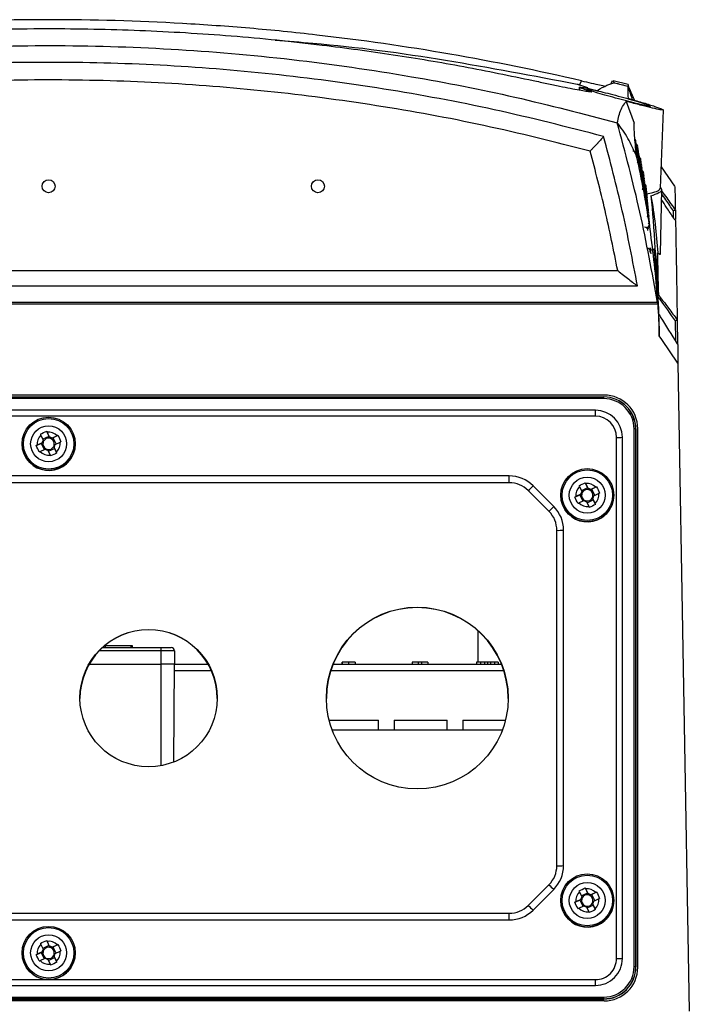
# Model space of a CAD drawing. Header units: millimetres. Extents: x 15336 to 16492, y 10123 to 11383.
# Tile 10 of 71: x 16012 to 16111, y 10389 to 10535. Entities that reach past the tile are written whole.
import ezdxf

# ---------------------------------------------------------------- set-up
doc = ezdxf.new("R2010")
doc.units = ezdxf.units.MM

msp = doc.modelspace()

# ---------------------------------------------------------------- linework, layer by layer
at = {"color": 7, "linetype": 'Continuous', "lineweight": 25}
for p, q in [((16094.95, 10525.37), (16096.1, 10524.99)), ((16099.8, 10525.99), (16099.57, 10525.51)), ((16100.14, 10525.7), (16099.92, 10525.89)), ((16102.14, 10525.42), (16099.94, 10525.99)), ((16100.14, 10525.7), (16102.1, 10525.18)), ((16102.2, 10525.19), (16102.16, 10525.3)), ((16094.9, 10525.05), (16094.89, 10524.63)), ((16094.96, 10524.98), (16094.95, 10524.62)), ((16101.87, 10522.92), (16103.07, 10519.71)), ((16106.98, 10510.05), (16107.39, 10521.64)), ((16109.11, 10510.33), (16107.09, 10513.21)), ((16106.97, 10500.29), (16107.14, 10509.88)), ((16108.92, 10505.61), (16108.9, 10506.65)), ((16109.17, 10506.8), (16109.19, 10505.37)), ((16105.54, 10500.84), (16106.02, 10501)), ((15931.57, 10497.79), (16100.61, 10497.79)), ((16106.34, 10497.47), (16106.49, 10494.25)), ((15928.63, 10495.52), (16103.55, 10495.52)), ((15925.63, 10492.87), (16106.55, 10492.87)), ((16106.52, 10493.03), (15925.66, 10493.03)), ((16109.23, 10487.37), (16109.18, 10490.32)), ((16109.45, 10490.48), (16109.51, 10486.92)), ((16107.14, 10487.58), (16106.79, 10488.1)), ((16109.56, 10484.03), (16107.14, 10487.58)), ((16109.56, 10484.03), (16111.24, 10387.8)), ((16098.59, 10479.31), (15933.59, 10479.31)), ((15933.64, 10479.02), (16098.54, 10479.02)), ((16098.54, 10478.78), (15933.64, 10478.78)), ((16098.54, 10478.78), (16098.54, 10479.02)), ((16097.3, 10477.04), (15934.88, 10477.04)), ((16097.3, 10476.16), (16097.3, 10477.04)), ((16097.3, 10476.16), (15934.88, 10476.16)), ((16103.04, 10394.39), (16103.04, 10474.27)), ((16103.29, 10474.27), (16103.29, 10394.38)), ((16103.29, 10474.27), (16103.31, 10474.25)), ((16103.31, 10394.36), (16103.31, 10474.25)), ((16103.59, 10394.31), (16103.59, 10474.31)), ((16014.93, 10473.35), (16015.28, 10472.62)), ((16016.14, 10473.17), (16015.22, 10472.74)), ((16015.8, 10473.92), (16016.14, 10473.17)), ((16016.21, 10473.05), (16015.87, 10473.78)), ((16016.14, 10473.17), (16016.27, 10472.89)), ((16016.49, 10472.82), (16016.76, 10472.94)), ((16017.35, 10473.25), (16016.62, 10472.91)), ((16017.48, 10473.31), (16016.76, 10472.94)), ((16017.19, 10472.04), (16016.76, 10472.94)), ((16100.44, 10395.62), (16100.44, 10473.02)), ((16101.31, 10395.63), (16101.31, 10473.03)), ((16012.14, 10472.07), (16012.14, 10472.06)), ((16014.26, 10471.8), (16014.98, 10472.11)), ((16015.13, 10472.21), (16014.4, 10471.87)), ((16014.83, 10470.93), (16015.57, 10471.28)), ((16014.98, 10472.11), (16015.26, 10472.24)), ((16014.98, 10472.11), (16015.41, 10471.2)), ((16015.97, 10471.13), (16016.31, 10470.4)), ((16016.05, 10470.96), (16016.97, 10471.39)), ((16016.84, 10471.67), (16016.97, 10471.39)), ((16017.25, 10470.83), (16016.91, 10471.57)), ((16017.31, 10470.7), (16016.97, 10471.39)), ((16017.05, 10471.97), (16017.78, 10472.31)), ((16020.04, 10472.06), (16020.04, 10472.07)), ((16084.5, 10467.3), (15947.68, 10467.3)), ((16084.5, 10466.28), (16084.5, 10467.3)), ((16084.5, 10466.28), (15947.68, 10466.28)), ((16091.11, 10462.76), (16088.04, 10465.83)), ((16094.93, 10465.71), (16095.28, 10464.98)), ((16096.14, 10465.53), (16095.22, 10465.1)), ((16095.8, 10466.28), (16096.14, 10465.53)), ((16096.21, 10465.41), (16095.87, 10466.15)), ((16096.14, 10465.53), (16096.27, 10465.26)), ((16096.49, 10465.18), (16096.76, 10465.31)), ((16097.35, 10465.61), (16096.62, 10465.27)), ((16097.48, 10465.67), (16096.76, 10465.31)), ((16097.19, 10464.4), (16096.76, 10465.31)), ((16090.4, 10462.04), (16087.33, 10465.11)), ((16092.14, 10464.43), (16092.14, 10464.42)), ((16094.26, 10464.16), (16094.98, 10464.47)), ((16095.13, 10464.57), (16094.4, 10464.23)), ((16094.98, 10464.47), (16095.26, 10464.6)), ((16094.98, 10464.47), (16095.41, 10463.56)), ((16096.84, 10464.03), (16096.97, 10463.75)), ((16097.25, 10463.2), (16096.91, 10463.93)), ((16097.05, 10464.33), (16097.78, 10464.68)), ((16100.04, 10464.42), (16100.04, 10464.43)), ((16094.83, 10463.3), (16095.57, 10463.64)), ((16095.97, 10463.49), (16096.31, 10462.76)), ((16096.05, 10463.32), (16096.97, 10463.75)), ((16097.31, 10463.06), (16096.97, 10463.75)), ((16091.57, 10409.4), (16091.57, 10459.21)), ((16092.57, 10409.41), (16092.57, 10459.23)), ((16079.89, 10439.61), (16079.89, 10444.26)), ((16024.49, 10442.11), (16024.45, 10442.11)), ((16024.49, 10442.11), (16024.49, 10441.81)), ((16024.49, 10442.11), (16028.29, 10442.11)), ((16028.29, 10442.11), (16028.29, 10441.81)), ((16028.29, 10442.11), (16028.49, 10442.11)), ((16028.49, 10442.11), (16028.49, 10441.81)), ((16032.79, 10441.31), (16023.59, 10441.31)), ((16024.11, 10441.81), (16032.79, 10441.81)), ((16032.79, 10441.31), (16032.79, 10441.81)), ((16032.79, 10441.81), (16034.29, 10441.81)), ((16032.79, 10439.31), (16032.79, 10441.31)), ((16034.79, 10441.31), (16032.79, 10441.31)), ((16034.79, 10441.31), (16034.79, 10439.31)), ((16022.09, 10439.31), (16032.79, 10439.31)), ((16034.79, 10439.31), (16032.79, 10439.31)), ((16032.79, 10424.27), (16032.79, 10439.31)), ((16034.66, 10424.81), (16034.79, 10439.31)), ((16034.79, 10439.31), (16039.79, 10439.31)), ((16058.33, 10439.31), (16083.35, 10439.31)), ((16059.62, 10439.61), (16059.62, 10439.31)), ((16059.67, 10439.61), (16059.67, 10439.31)), ((16060.65, 10439.61), (16060.65, 10439.31)), ((16061.61, 10439.61), (16061.61, 10439.31)), ((16070.06, 10439.61), (16070.06, 10439.31)), ((16070.98, 10439.61), (16070.06, 10439.61)), ((16070.98, 10439.61), (16070.98, 10439.31)), ((16071.48, 10439.61), (16070.98, 10439.61)), ((16071.48, 10439.61), (16071.48, 10439.31)), ((16072.4, 10439.61), (16071.48, 10439.61)), ((16072.4, 10439.61), (16072.4, 10439.31)), ((16079.64, 10439.61), (16079.64, 10439.31)), ((16080.24, 10439.61), (16079.64, 10439.61)), ((16080.24, 10439.61), (16080.24, 10439.31)), ((16080.82, 10439.61), (16080.24, 10439.61)), ((16080.82, 10439.61), (16080.82, 10439.31)), ((16081.26, 10439.61), (16080.82, 10439.61)), ((16081.26, 10439.61), (16081.26, 10439.31)), ((16081.7, 10439.61), (16081.26, 10439.61)), ((16081.7, 10439.61), (16081.7, 10439.31)), ((16082.29, 10439.61), (16081.7, 10439.61)), ((16082.29, 10439.61), (16082.29, 10439.31)), ((16082.88, 10439.61), (16082.29, 10439.61)), ((16082.88, 10439.61), (16082.88, 10439.31)), ((16040.29, 10438.33), (16034.78, 10438.33)), ((16083.71, 10438.33), (16057.97, 10438.33)), ((16057.75, 10431.01), (16061.15, 10431.01)), ((16061.15, 10431.01), (16065.1, 10431.01)), ((16065.1, 10429.51), (16065.1, 10431.01)), ((16067.4, 10431.01), (16067.4, 10429.51)), ((16067.4, 10431.01), (16071.35, 10431.01)), ((16071.35, 10431.01), (16075.3, 10431.01)), ((16075.3, 10429.51), (16075.3, 10431.01)), ((16077.6, 10431.01), (16077.6, 10429.51)), ((16077.6, 10431.01), (16081.55, 10431.01)), ((16081.55, 10431.01), (16083.93, 10431.01)), ((16083.46, 10429.51), (16058.22, 10429.51)), ((16087.33, 10403.5), (16090.4, 10406.57)), ((16088.04, 10402.81), (16091.11, 10405.88)), ((16094.93, 10405.52), (16095.28, 10404.79)), ((16096.14, 10405.34), (16095.22, 10404.91)), ((16095.8, 10406.09), (16096.14, 10405.34)), ((16096.21, 10405.22), (16095.87, 10405.96)), ((16096.14, 10405.34), (16096.27, 10405.06)), ((16097.35, 10405.42), (16096.62, 10405.08)), ((16097.48, 10405.48), (16096.76, 10405.12)), ((16092.14, 10404.24), (16092.14, 10404.23)), ((16094.26, 10403.97), (16094.98, 10404.28)), ((16095.13, 10404.38), (16094.4, 10404.04)), ((16094.98, 10404.28), (16095.26, 10404.41)), ((16094.98, 10404.28), (16095.41, 10403.37)), ((16096.49, 10404.99), (16096.76, 10405.12)), ((16097.19, 10404.21), (16096.76, 10405.12)), ((16097.05, 10404.14), (16097.78, 10404.49)), ((16100.04, 10404.23), (16100.04, 10404.24)), ((16094.83, 10403.11), (16095.57, 10403.45)), ((16095.97, 10403.3), (16096.31, 10402.57)), ((16096.05, 10403.13), (16096.97, 10403.56)), ((16096.84, 10403.84), (16096.97, 10403.56)), ((16097.25, 10403.01), (16096.91, 10403.74)), ((16097.31, 10402.87), (16096.97, 10403.56)), ((15947.68, 10402.33), (16084.5, 10402.33)), ((15947.68, 10401.34), (16084.5, 10401.34)), ((16084.5, 10401.34), (16084.5, 10402.33)), ((16015.8, 10398.29), (16016.14, 10397.55)), ((16016.21, 10397.43), (16015.87, 10398.16)), ((16015.13, 10396.59), (16014.4, 10396.24)), ((16014.93, 10397.72), (16015.28, 10396.99)), ((16014.98, 10396.49), (16015.26, 10396.62)), ((16016.14, 10397.55), (16015.22, 10397.11)), ((16016.14, 10397.55), (16016.27, 10397.27)), ((16016.49, 10397.19), (16016.76, 10397.32)), ((16017.35, 10397.62), (16016.62, 10397.28)), ((16017.48, 10397.69), (16016.76, 10397.32)), ((16017.19, 10396.41), (16016.76, 10397.32)), ((16017.05, 10396.35), (16017.78, 10396.69)), ((16012.14, 10396.45), (16012.14, 10396.43)), ((16014.26, 10396.18), (16014.98, 10396.49)), ((16014.83, 10395.31), (16015.57, 10395.65)), ((16014.98, 10396.49), (16015.41, 10395.58)), ((16015.97, 10395.5), (16016.31, 10394.77)), ((16016.05, 10395.33), (16016.97, 10395.77)), ((16016.84, 10396.04), (16016.97, 10395.77)), ((16017.25, 10395.21), (16016.91, 10395.94)), ((16017.31, 10395.07), (16016.97, 10395.77)), ((16020.04, 10396.43), (16020.04, 10396.45)), ((16103.29, 10394.38), (16103.31, 10394.36)), ((15934.88, 10392.48), (16097.3, 10392.48)), ((16097.3, 10391.62), (16097.3, 10392.48)), ((15934.88, 10391.62), (16097.3, 10391.62)), ((16098.59, 10389.31), (15933.59, 10389.31)), ((15933.64, 10389.89), (16098.54, 10389.89)), ((16098.54, 10389.63), (15933.64, 10389.63)), ((15933.64, 10389.59), (16098.54, 10389.59)), ((16098.54, 10389.63), (16098.54, 10389.89)), ((16098.54, 10389.63), (16098.54, 10389.59))]:
    msp.add_line(p, q, dxfattribs=at)
at = {"color": 7, "linetype": 'Continuous', "lineweight": 25, "flags": 128}
for points in [[(16094.95, 10525.37), (16094.97, 10525.41), (16095.23, 10525.98)], [(16103.34, 10515.89), (16103.33, 10515.99), (16103.3, 10516.07)], [(16012.14, 10472.06), (16012.19, 10471.46), (16012.51, 10470.38)], [(16092.14, 10464.42), (16092.19, 10463.82), (16092.51, 10462.75)], [(16092.14, 10404.23), (16092.19, 10403.63), (16092.51, 10402.56)], [(16012.14, 10396.43), (16012.19, 10395.84), (16012.51, 10394.76)]]:
    msp.add_lwpolyline(points, dxfattribs=at)
at = {"color": 7, "linetype": 'Continuous', "lineweight": 25}
for centre, radius in [((16016.09, 10510.32), 0.965), ((16056.09, 10510.32), 0.965), ((16016.09, 10472.07), 3.95), ((16016.09, 10472.07), 3.75), ((16016.09, 10472.07), 2.67), ((16096.09, 10464.43), 3.95), ((16096.09, 10464.43), 3.75), ((16096.09, 10464.43), 2.67), ((16070.84, 10434.3), 13.5), ((16030.94, 10434.3), 10.2), ((16096.09, 10404.24), 3.95), ((16096.09, 10404.24), 3.75), ((16096.09, 10404.24), 2.67), ((16016.09, 10396.44), 3.95), ((16016.09, 10396.45), 3.75), ((16016.09, 10396.45), 2.67)]:
    msp.add_circle(centre, radius, dxfattribs=at)
for centre, radius, start, end in [((16102.8, 10516.98), 0.5, 344.4982, 43.3323), ((16102.87, 10516.56), 0.5, 342.8572, 48.1721), ((16102.94, 10516.13), 0.5, 343.3527, 51.7763), ((16103.08, 10516.21), 0.5, 346.1962, 55.751), ((16102.84, 10515.01), 0.5, 0, 90), ((16102.99, 10514.96), 0.5, 340.9637, 78.6822), ((16103.02, 10515.69), 0.5, 342.7073, 55.1665), ((16103.09, 10515.25), 0.5, 343.0135, 58.3417), ((16102.91, 10515.43), 0.5, 340.7703, 28.6109), ((16103.16, 10514.8), 0.5, 341.5316, 61.3009), ((16103.15, 10515.81), 0.5, 344.5287, 55.3251), ((16103.22, 10515.4), 0.5, 343.9482, 55.0887), ((16103.28, 10514.98), 0.5, 343.3711, 55.2811), ((16103.07, 10514.48), 0.5, 0, 39.826), ((16103.23, 10514.35), 0.5, 340.9488, 62.1891), ((16103.22, 10513.51), 0.5, 0, 56.4797), ((16103.14, 10514), 0.5, 338.9917, 38.0709), ((16103.3, 10513.89), 0.5, 340.3693, 60.823), ((16103.35, 10514.56), 0.5, 341.9481, 55.3183), ((16103.37, 10513.43), 0.5, 338.7645, 58.8951), ((16103.41, 10514.13), 0.5, 342.2265, 55.8761), ((16103.48, 10513.69), 0.5, 342.608, 56.8127), ((16103.54, 10513.25), 0.5, 342.0473, 58.2143), ((16103.55, 10514.21), 0.5, 343.9636, 54.534), ((16103.61, 10513.81), 0.5, 343.4073, 54.0911), ((16103.67, 10513.4), 0.5, 342.8537, 53.8345), ((16103.44, 10512.96), 0.5, 340.2333, 54.4607), ((16103.5, 10512.48), 0.5, 338.6488, 49.7079), ((16103.6, 10512.8), 0.5, 340.532, 60.1915), ((16103.66, 10512.35), 0.5, 339.9728, 60.7468), ((16103.57, 10512), 0.5, 338.0809, 43.559), ((16103.72, 10511.89), 0.5, 339.4161, 59.3814), ((16103.73, 10512.98), 0.5, 342.3027, 53.236), ((16103.78, 10512.56), 0.5, 341.7543, 54.0157), ((16103.84, 10512.13), 0.5, 341.2084, 54.5464), ((16103.89, 10511.69), 0.5, 340.6648, 55.4561), ((16103.98, 10512.21), 0.5, 342.8802, 52.9818), ((16104.03, 10511.81), 0.5, 342.3498, 52.5085), ((16103.78, 10511.43), 0.5, 337.9481, 58.0597), ((16103.63, 10511.51), 0.5, 337.2429, 33.6205), ((16103.84, 10510.96), 0.5, 339.3892, 55.6426), ((16103.7, 10511.01), 0.5, 0, 23.0931), ((16103.95, 10511.25), 0.5, 340.1235, 56.8337), ((16103.9, 10510.48), 0.5, 337.7608, 47.2168), ((16104, 10510.8), 0.5, 339.5844, 58.7948), ((16104.05, 10510.35), 0.5, 339.0474, 59.1644), ((16104.08, 10511.4), 0.5, 341.8215, 52.2172), ((16104.12, 10510.98), 0.5, 341.2951, 52.1395), ((16104.17, 10510.56), 0.5, 340.7706, 52.3163), ((16103.83, 10510.01), 0.5, 335.8348, 0), ((16104.02, 10509.51), 0.5, 0, 53.1867), ((16103.96, 10510), 0.5, 337.2136, 37.3533), ((16104.11, 10509.89), 0.5, 338.5125, 57.7973), ((16104.16, 10509.43), 0.5, 337.0098, 55.8265), ((16104.22, 10510.13), 0.5, 340.2479, 52.801), ((16104.21, 10508.96), 0.5, 338.4206, 49.953), ((16104.27, 10509.69), 0.5, 339.727, 53.6635), ((16104.31, 10509.25), 0.5, 339.2078, 54.9962), ((16104.36, 10508.8), 0.5, 337.7882, 56.9213), ((16104.36, 10510.21), 0.5, 341.8641, 51.0866), ((16104.4, 10509.81), 0.5, 341.358, 50.5675), ((16104.44, 10509.4), 0.5, 340.8532, 50.2241), ((16104.48, 10508.98), 0.5, 340.3497, 50.0878), ((16104.26, 10508.48), 0.5, 336.9189, 45.294), ((16104.41, 10508.35), 0.5, 338.1742, 57.4443), ((16104.31, 10508), 0.5, 341.1783, 37.136), ((16104.45, 10507.89), 0.5, 337.6596, 56.0731), ((16104.5, 10507.43), 0.5, 337.1464, 54.6473), ((16104.36, 10507.51), 0.5, 0, 28.5441), ((16104.52, 10508.56), 0.5, 339.8476, 50.1998), ((16104.56, 10508.13), 0.5, 339.3466, 50.6142), ((16104.6, 10507.69), 0.5, 338.8469, 51.4027), ((16104.54, 10506.96), 0.5, 337.3161, 49.3791), ((16104.64, 10507.25), 0.5, 338.3482, 52.6617), ((16104.58, 10506.48), 0.5, 336.124, 42.3343), ((16104.68, 10506.8), 0.5, 337.8507, 54.5208), ((16104.72, 10506.35), 0.5, 337.3542, 55.5897), ((16104.76, 10505.89), 0.5, 336.8586, 54.2114), ((16104.63, 10506), 0.5, 335.6146, 32.2494), ((16104.67, 10505.51), 0.5, 0, 49.7674), ((16104.8, 10505.43), 0.5, 336.3639, 49.3272), ((16104.87, 10504.48), 0.5, 335.3771, 50.2833), ((16104.83, 10504.96), 0.5, 335.8701, 40.8189), ((16104.6, 10503.74), 0.5, 0, 90), ((16104.55, 10504.3), 0.5, 331.313, 0), ((16104.69, 10503.92), 0.5, 0, 44.4347), ((16104.75, 10504.51), 0.5, 317.5133, 0), ((16104.91, 10504), 0.5, 0, 49.0387), ((16104.95, 10500.62), 0.5, 0, 90), ((16104.91, 10501.18), 0.5, 329.6469, 0), ((16105.03, 10500.84), 0.5, 330.5712, 40.6776), ((16105.07, 10500.3), 0.5, 0, 39.8837), ((16106.69, 10493.69), 0.304, 317.8065, 13.1245), ((16098.54, 10474.27), 4.75, 0.0044, 90.0044), ((16098.54, 10474.25), 4.77, 0.0044, 90.0044), ((16098.54, 10474.27), 4.5, 0.0044, 90.0044), ((16098.59, 10474.31), 5, 0, 90), ((16097.3, 10473.03), 4.01, 0.0044, 90.0044), ((16097.3, 10473.02), 3.14, 0.0044, 90.0044), ((16103.1, 10470.54), 3.73, 87.0981, 90.9368), ((16016.09, 10472.09), 1.71, 132.619, 187.5284), ((16016.09, 10472.09), 0.969, 147.1645, 172.9829), ((16016.09, 10472.06), 0.851, 77.8353, 152.311), ((16016.09, 10472.09), 1.71, 42.6306, 97.528), ((16016.09, 10472.09), 0.969, 57.1731, 82.9855), ((16016.09, 10472.06), 0.851, 62.3213, 77.8373), ((16016.09, 10472.06), 0.851, 347.8355, 62.3242), ((16100.53, 10506.64), 33.62, 269.8393, 271.3153), ((16016.09, 10472.06), 3.95, 205.0803, 359.9924), ((16016.09, 10472.06), 0.851, 167.8355, 242.3242), ((16016.09, 10472.06), 0.851, 152.3139, 167.8335), ((16016.09, 10472.09), 0.969, 237.1731, 262.9855), ((16016.09, 10472.06), 0.851, 242.3213, 257.8373), ((16016.09, 10472.06), 0.851, 257.8353, 332.311), ((16016.09, 10472.06), 0.851, 332.3139, 347.8335), ((16016.09, 10472.09), 0.969, 327.1645, 352.9829), ((16016.09, 10472.09), 1.71, 312.619, 7.5284), ((16016.09, 10472.09), 1.71, 222.6306, 277.528), ((16084.5, 10462.3), 5, 45.0054, 90.0008), ((16084.5, 10462.28), 4, 45.0054, 90.0008), ((16072.52, 10480.27), 21.2, 314.3258, 317.0625), ((16096.09, 10464.45), 1.71, 132.619, 187.5284), ((16096.09, 10464.45), 1.71, 42.6306, 97.528), ((16096.09, 10464.45), 0.969, 57.1731, 82.9855), ((16096.09, 10464.42), 3.95, 205.0803, 359.9924), ((16096.09, 10464.45), 0.969, 147.1645, 172.9829), ((16096.09, 10464.42), 0.851, 167.8355, 242.3242), ((16096.09, 10464.42), 0.851, 152.3139, 167.8335), ((16096.09, 10464.42), 0.851, 77.8353, 152.311), ((16096.09, 10464.42), 0.851, 257.8353, 332.311), ((16096.09, 10464.42), 0.851, 62.3213, 77.8373), ((16096.09, 10464.42), 0.851, 347.8355, 62.3242), ((16096.09, 10464.42), 0.851, 332.3139, 347.8335), ((16096.09, 10464.45), 0.969, 327.1645, 352.9829), ((16096.09, 10464.45), 1.71, 312.619, 7.5284), ((16075.59, 10477.2), 21.2, 314.3258, 317.0625), ((16087.57, 10459.23), 5, 0.0008, 45.0054), ((16096.09, 10464.45), 1.71, 222.6306, 277.528), ((16096.09, 10464.45), 0.969, 237.1731, 262.9855), ((16096.09, 10464.42), 0.851, 242.3213, 257.8373), ((16087.57, 10459.21), 4, 0.0008, 45.0054), ((16091.82, 10473.55), 14.34, 269.0014, 272.9983), ((16070.84, 10434.24), 13.5, 0.0065, 179.9935), ((16030.94, 10434.24), 10.2, 0.0065, 179.9935), ((16034.29, 10441.31), 0.5, 0, 90), ((16087.57, 10409.4), 4, 314.9946, 359.9992), ((16087.57, 10409.41), 5, 314.9946, 359.9992), ((16091.82, 10423.73), 14.34, 269.0014, 272.9983), ((16104.26, 10420.08), 19.35, 224.2583, 227.1824), ((16096.09, 10404.26), 1.71, 132.619, 187.5284), ((16096.09, 10404.26), 1.71, 42.6306, 97.528), ((16096.09, 10404.23), 3.95, 205.0803, 359.9924), ((16096.09, 10404.26), 0.969, 147.1645, 172.9829), ((16096.09, 10404.23), 0.851, 167.8355, 242.3242), ((16096.09, 10404.23), 0.851, 152.3139, 167.8335), ((16096.09, 10404.23), 0.851, 77.8353, 152.311), ((16096.09, 10404.26), 0.969, 57.1731, 82.9855), ((16096.09, 10404.23), 0.851, 62.3213, 77.8373), ((16096.09, 10404.23), 0.851, 347.8355, 62.3242), ((16096.09, 10404.23), 0.851, 332.3139, 347.8335), ((16096.09, 10404.26), 0.969, 327.1645, 352.9829), ((16096.09, 10404.26), 1.71, 312.619, 7.5284), ((16084.5, 10406.33), 4, 269.9992, 314.9946), ((16084.5, 10406.34), 5, 269.9992, 314.9946), ((16101.19, 10417.01), 19.35, 224.2583, 227.1824), ((16096.09, 10404.26), 1.71, 222.6306, 277.528), ((16096.09, 10404.26), 0.969, 237.1731, 262.9855), ((16096.09, 10404.23), 0.851, 242.3213, 257.8373), ((16096.09, 10404.23), 0.851, 257.8353, 332.311), ((16016.09, 10396.47), 1.71, 42.6306, 97.528), ((16016.09, 10396.47), 1.71, 132.619, 187.5284), ((16016.09, 10396.47), 0.969, 147.1645, 172.9829), ((16016.09, 10396.44), 0.851, 167.8355, 242.3242), ((16016.09, 10396.44), 0.851, 152.3139, 167.8335), ((16016.09, 10396.44), 0.851, 77.8353, 152.311), ((16016.09, 10396.47), 0.969, 57.1731, 82.9855), ((16016.09, 10396.44), 0.851, 62.3213, 77.8373), ((16016.09, 10396.44), 0.851, 347.8355, 62.3242), ((16016.09, 10396.47), 1.71, 312.619, 7.5284), ((16016.09, 10396.44), 3.95, 205.0803, 359.9924), ((16016.09, 10396.47), 1.71, 222.6306, 277.528), ((16016.09, 10396.47), 0.969, 237.1731, 262.9855), ((16016.09, 10396.44), 0.851, 242.3213, 257.8373), ((16016.09, 10396.44), 0.851, 257.8353, 332.311), ((16016.09, 10396.44), 0.851, 332.3139, 347.8335), ((16016.09, 10396.47), 0.969, 327.1645, 352.9829), ((16097.3, 10395.63), 4.01, 269.9956, 359.9956), ((16097.3, 10395.62), 3.14, 269.9956, 359.9956), ((16100.53, 10429.24), 33.62, 269.8393, 271.3153), ((16098.54, 10394.39), 4.5, 269.9956, 359.9956), ((16098.54, 10394.38), 4.75, 269.9956, 359.9956), ((16098.54, 10394.36), 4.77, 269.9956, 359.9956), ((16098.59, 10394.31), 5, 270, 0), ((16103.1, 10390.65), 3.73, 87.0981, 90.9368)]:
    msp.add_arc(centre, radius, start, end, dxfattribs=at)
for points, knots in [([(16095.23, 10525.98), (16082.29, 10528.99), (16069.18, 10531.26), (16052.6, 10533.16), (16049.28, 10533.5), (16042.63, 10534.06), (16039.31, 10534.3), (16029.32, 10534.87), (16022.66, 10535.06), (16012.64, 10535.05), (16009.3, 10535.01), (16002.62, 10534.81), (15999.29, 10534.67), (15989.32, 10534.09), (15982.71, 10533.52), (15962.94, 10531.25), (15949.89, 10528.99), (15936.95, 10525.98)], [0, 0, 0, 0, 0.25, 0.25, 0.3125, 0.3125, 0.375, 0.375, 0.5, 0.5, 0.5625, 0.5625, 0.625, 0.625, 0.75, 0.75, 1, 1, 1, 1]), ([(15944.14, 10526.03), (15947.77, 10526.78), (15955.03, 10528.28), (15965.31, 10529.97), (15974.88, 10531.27), (15986.08, 10532.49), (15999.77, 10533.47), (16015.11, 10533.85), (16029.62, 10533.56), (16043.24, 10532.75), (16055.8, 10531.48), (16067.3, 10529.9), (16077.76, 10528.16), (16084.61, 10526.74), (16088.04, 10526.03)], [0, 0, 0, 0, 0.077845, 0.155581, 0.21674, 0.278101, 0.38828, 0.498921, 0.592598, 0.685919, 0.779331, 0.852932, 0.926551, 1, 1, 1, 1]), ([(15931.63, 10519.74), (15936.46, 10521.01), (15946.98, 10523.76), (15963.46, 10526.96), (15980.98, 10529.42), (15998.62, 10530.89), (16016.41, 10531.38), (16034.29, 10530.86), (16052.21, 10529.32), (16069.26, 10526.86), (16085.39, 10523.71), (16095.5, 10521.07), (16100.55, 10519.74)], [0, 0, 0, 0, 0.087478, 0.190844, 0.294372, 0.3979, 0.501266, 0.606402, 0.711624, 0.816761, 0.90838, 1, 1, 1, 1]), ([(16049.74, 10532), (16051.61, 10531.87), (16060.09, 10531.26), (16075.09, 10529.21), (16088.07, 10526.73), (16094.57, 10525.49)], [0, 0, 0, 0, 0.123749, 0.561893, 1, 1, 1, 1]), ([(16098.52, 10517.72), (16093.12, 10519.1), (16082.33, 10521.86), (16065.89, 10524.89), (16049.32, 10527.11), (16032.65, 10528.44), (16015.96, 10528.87), (15999.28, 10528.42), (15982.67, 10527.09), (15966.17, 10524.87), (15949.79, 10521.84), (15939.04, 10519.09), (15933.66, 10517.72)], [0, 0, 0, 0, 0.100195, 0.200323, 0.300578, 0.400706, 0.500905, 0.600775, 0.70057, 0.800462, 0.900199, 1, 1, 1, 1]), ([(16096.52, 10515.55), (16091.27, 10516.87), (16080.77, 10519.51), (16064.77, 10522.42), (16048.62, 10524.55), (16032.35, 10525.83), (16016.05, 10526.25), (15999.78, 10525.82), (15983.57, 10524.55), (15967.45, 10522.42), (15951.44, 10519.52), (15940.92, 10516.87), (15935.66, 10515.55)], [0, 0, 0, 0, 0.099829, 0.199607, 0.299759, 0.400031, 0.500377, 0.600255, 0.700059, 0.80006, 0.900007, 1, 1, 1, 1]), ([(16088.04, 10526.03), (16088.74, 10525.87), (16090.13, 10525.57), (16092.01, 10525.18), (16093.62, 10524.86), (16094.93, 10524.61), (16095.94, 10524.45), (16096.49, 10524.38), (16096.72, 10524.36), (16096.77, 10524.36)], [0, 0, 0, 0, 0.160131, 0.3191609, 0.478192, 0.638058, 0.7982724, 0.9575278, 1, 1, 1, 1]), ([(16094.57, 10525.49), (16094.61, 10525.48), (16094.7, 10525.46), (16094.82, 10525.42), (16094.91, 10525.39), (16094.95, 10525.37)], [0, 0, 0, 0, 0.328529, 0.661393, 1, 1, 1, 1]), ([(16095.23, 10525.98), (16095.73, 10525.86), (16096.71, 10525.64), (16097.98, 10525.36), (16098.52, 10525.25), (16098.78, 10525.2)], [0, 0, 0, 0, 0.33638, 0.67289, 1, 1, 1, 1]), ([(16097.59, 10524.56), (16098.08, 10524.84), (16099.08, 10525.4), (16099.79, 10525.6), (16100.14, 10525.7)], [0, 0, 0, 0, 0.499952, 1, 1, 1, 1]), ([(16102.14, 10525.42), (16102.14, 10525.42), (16102.14, 10525.51), (16102.14, 10525.33), (16102.15, 10525.17)], [0, 0, 0, 0, 0.052193, 1, 1, 1, 1]), ([(16094.96, 10524.98), (16094.93, 10525), (16094.88, 10525.03), (16094.95, 10525.06), (16095.21, 10525.03), (16095.38, 10525.01)], [0, 0, 0, 0, 0.256104, 0.512211, 1, 1, 1, 1]), ([(16096.77, 10524.36), (16096.49, 10524.44), (16095.98, 10524.6), (16095.3, 10524.82), (16095.09, 10524.92), (16094.96, 10524.98)], [0, 0, 0, 0, 0.307943, 0.560453, 1, 1, 1, 1]), ([(16095.38, 10525.01), (16095.57, 10524.97), (16095.93, 10524.92), (16096.69, 10524.76), (16097.28, 10524.63), (16097.59, 10524.56)], [0, 0, 0, 0, 0.363779, 0.676611, 1, 1, 1, 1]), ([(16096.02, 10524.76), (16096.11, 10524.76), (16096.29, 10524.76), (16097.17, 10524.59), (16098.39, 10524.31), (16099.9, 10523.94), (16101.53, 10523.5), (16103.1, 10523.04), (16104.4, 10522.64), (16105.14, 10522.38), (16105.34, 10522.29), (16105.4, 10522.26)], [0, 0, 0, 0, 0.112463, 0.224144, 0.33732, 0.453769, 0.574181, 0.697659, 0.821694, 0.943112, 1, 1, 1, 1]), ([(16105.41, 10522.21), (16105.43, 10522.2), (16105.47, 10522.15), (16104.95, 10522.24), (16104, 10522.46), (16102.67, 10522.79), (16101.11, 10523.2), (16099.47, 10523.65), (16097.95, 10524.08), (16096.78, 10524.44), (16096.09, 10524.67), (16096.07, 10524.72), (16096.05, 10524.74)], [0, 0, 0, 0, 0.0539713, 0.1564344, 0.2589354, 0.3640964, 0.4731801, 0.5857654, 0.6998771, 0.8128684, 0.9227141, 1, 1, 1, 1]), ([(16102.1, 10525.18), (16102.1, 10524.99), (16102.11, 10524.6), (16102.13, 10523.79), (16102.14, 10523.39)], [0, 0, 0, 0, 0.499957, 1, 1, 1, 1]), ([(16102.82, 10523.19), (16102.61, 10523.82), (16102.39, 10524.49), (16102.12, 10525.15), (16102.1, 10525.18)], [0, 0, 0, 0, 0.941716, 1, 1, 1, 1]), ([(16103.12, 10523.1), (16103.02, 10523.33), (16102.8, 10523.85), (16102.5, 10524.55), (16102.28, 10525.02), (16102.22, 10525.17)], [0, 0, 0, 0, 0.349304, 0.796908, 1, 1, 1, 1]), ([(16100.55, 10519.74), (16100.7, 10520.45), (16100.94, 10521.54), (16101.51, 10522.45), (16101.78, 10522.81), (16101.87, 10522.92)], [0, 0, 0, 0, 0.550891, 0.851662, 1, 1, 1, 1]), ([(16102.14, 10523.39), (16102.85, 10523.18), (16104.28, 10522.77), (16105.99, 10522.22), (16107.12, 10521.82), (16107.51, 10521.61), (16107.17, 10521.61), (16106.2, 10521.82), (16104.68, 10522.19), (16103.14, 10522.59), (16102.16, 10522.85), (16101.87, 10522.92)], [0, 0, 0, 0, 0.125107, 0.250284, 0.373177, 0.491352, 0.605327, 0.717721, 0.831664, 0.949389, 1, 1, 1, 1]), ([(16106.52, 10493.03), (16105.71, 10497.52), (16104.09, 10506.51), (16101.73, 10515.33), (16100.55, 10519.74)], [0, 0, 0, 0, 0.499759, 1, 1, 1, 1]), ([(16103.47, 10514.6), (16103.11, 10515.44), (16102.38, 10517.14), (16101.26, 10518.82), (16100.6, 10519.67), (16100.55, 10519.74)], [0, 0, 0, 0, 0.474593, 0.956165, 1, 1, 1, 1]), ([(16103.47, 10514.6), (16103.33, 10515.64), (16103.07, 10517.71), (16103.07, 10519.05), (16103.07, 10519.71)], [0, 0, 0, 0, 0.500082, 1, 1, 1, 1]), ([(16098.52, 10517.72), (16098.5, 10517.7), (16098.43, 10517.6), (16098.14, 10517.27), (16097.85, 10516.95), (16097.67, 10516.76), (16097.67, 10516.76), (16097.65, 10516.73), (16097.47, 10516.54), (16097.21, 10516.26), (16096.84, 10515.88), (16096.63, 10515.66), (16096.52, 10515.55)], [0, 0, 0, 0, 0.05468, 0.250576, 0.500566, 0.500884, 0.503238, 0.509641, 0.533596, 0.748609, 0.874157, 1, 1, 1, 1]), ([(16103.55, 10495.52), (16102.84, 10499.25), (16101.42, 10506.71), (16099.49, 10514.05), (16098.52, 10517.72)], [0, 0, 0, 0, 0.499968, 1, 1, 1, 1]), ([(16100.61, 10497.79), (16100.01, 10500.77), (16098.82, 10506.73), (16097.29, 10512.61), (16096.52, 10515.55)], [0, 0, 0, 0, 0.500169, 1, 1, 1, 1]), ([(16106.49, 10494.13), (16106.34, 10495.88), (16106.04, 10499.39), (16105.35, 10504.58), (16104.51, 10509.69), (16103.81, 10512.96), (16103.47, 10514.6)], [0, 0, 0, 0, 0.250206, 0.500005, 0.750226, 1, 1, 1, 1]), ([(16104.89, 10509.21), (16105.22, 10509.27), (16106.06, 10509.41), (16106.83, 10509.71), (16106.9, 10509.95), (16106.94, 10510.05)], [0, 0, 0, 0, 0.260352, 0.663023, 1, 1, 1, 1]), ([(16105.55, 10508.9), (16105.98, 10509.05), (16106.9, 10509.38), (16107.33, 10509.81), (16107.04, 10510.04), (16106.98, 10510.08)], [0, 0, 0, 0, 0.410954, 0.889311, 1, 1, 1, 1]), ([(16108.9, 10506.65), (16108.52, 10507.21), (16107.91, 10508.09), (16107.34, 10508.92), (16107.12, 10509.23)], [0, 0, 0, 0, 0.630262, 1, 1, 1, 1]), ([(16107.13, 10509.62), (16107.38, 10509.28), (16108.04, 10508.37), (16108.74, 10507.4), (16109.17, 10506.8)], [0, 0, 0, 0, 0.381213, 1, 1, 1, 1]), ([(16109.11, 10510.27), (16109.11, 10510.28), (16109.11, 10510.31), (16109.11, 10509.95), (16109.12, 10509.26), (16109.14, 10508.28), (16109.16, 10507.38), (16109.16, 10506.96)], [0, 0, 0, 0, 0.09004, 0.323875, 0.557711, 0.791806, 1, 1, 1, 1]), ([(16105.55, 10508.9), (16105.79, 10507.49), (16106, 10506.08), (16106.33, 10503.26), (16106.47, 10501.84), (16106.56, 10500.42)], [0, 0, 0, 0, 0.5, 0.5, 1, 1, 1, 1]), ([(16109.2, 10505.21), (16109.2, 10505.21), (16109.11, 10505.34), (16108.66, 10506), (16107.95, 10507.05), (16107.36, 10507.94), (16107.11, 10508.32)], [0, 0, 0, 0, 0.000015, 0.121542, 0.620556, 1, 1, 1, 1]), ([(16109.17, 10506.8), (16109.17, 10506.79), (16109.14, 10506.77), (16109.05, 10506.71), (16108.98, 10506.68), (16108.9, 10506.65)], [0, 0, 0, 0, 0.5, 0.5, 1, 1, 1, 1]), ([(16106.34, 10497.47), (16106.34, 10497.5), (16106.27, 10498.68), (16106.14, 10499.86), (16106.02, 10501)], [0, 0, 0, 0, 0.026388, 1, 1, 1, 1]), ([(16106.92, 10500.29), (16106.93, 10500.24), (16106.96, 10500.07), (16106.74, 10500.25), (16106.57, 10500.41), (16106.56, 10500.42)], [0, 0, 0, 0, 0.312256, 0.976963, 1, 1, 1, 1]), ([(16100.61, 10497.79), (16100.9, 10497.56), (16101.46, 10497.1), (16102.25, 10496.49), (16102.87, 10496.02), (16103.26, 10495.72), (16103.47, 10495.58), (16103.53, 10495.54), (16103.55, 10495.52)], [0, 0, 0, 0, 0.250656, 0.499069, 0.748738, 0.87409, 0.947907, 1, 1, 1, 1]), ([(16106.52, 10493.03), (16106.51, 10493.33), (16106.5, 10493.7), (16106.49, 10494.06), (16106.49, 10494.13)], [0, 0, 0, 0, 0.813408, 1, 1, 1, 1]), ([(16106.92, 10493.49), (16106.86, 10493.56), (16106.75, 10493.71), (16106.65, 10493.85), (16106.6, 10493.92)], [0, 0, 0, 0, 0.52853, 1, 1, 1, 1]), ([(16106.68, 10494.16), (16106.72, 10494.1), (16106.77, 10494.05), (16106.81, 10493.99), (16106.87, 10493.91), (16106.93, 10493.84), (16106.99, 10493.76)], [0, 0, 0, 0, 0.0002451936, 0.0002451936, 0.0002451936, 0.0005770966, 0.0005770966, 0.0005770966, 0.0005770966]), ([(16106.99, 10493.76), (16107.38, 10493.25), (16107.79, 10492.72), (16108.61, 10491.61), (16109.03, 10491.05), (16109.45, 10490.48)], [0, 0, 0, 0, 0.5, 0.5, 1, 1, 1, 1]), ([(16106.54, 10493.03), (16106.54, 10493.02), (16106.54, 10492.96), (16106.55, 10492.91), (16106.55, 10492.87)], [0, 0, 0, 0, 0.19311, 1, 1, 1, 1]), ([(16106.79, 10488.1), (16106.78, 10488.65), (16106.77, 10489.2), (16106.75, 10490.29), (16106.74, 10490.82), (16106.73, 10491.34)], [0, 0, 0, 0, 0.5, 0.5, 1, 1, 1, 1]), ([(16106.99, 10490.92), (16106.93, 10491.01), (16106.87, 10491.11), (16106.81, 10491.21), (16106.78, 10491.25), (16106.76, 10491.3), (16106.73, 10491.34)], [0, 0, 0, 0, 0.0003803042, 0.0003803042, 0.0003803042, 0.00055351, 0.00055351, 0.00055351, 0.00055351]), ([(16109.45, 10490.48), (16109.45, 10490.46), (16109.42, 10490.44), (16109.33, 10490.39), (16109.26, 10490.35), (16109.18, 10490.32)], [0, 0, 0, 0, 0.5, 0.5, 1, 1, 1, 1]), ([(16109.51, 10486.92), (16109.52, 10486.69), (16109.53, 10486.22), (16109.54, 10485.5), (16109.55, 10484.77), (16109.56, 10484.28), (16109.56, 10484.03)], [0, 0, 0, 0, 0.2500012, 0.5000001, 0.749999, 1, 1, 1, 1]), ([(16060.65, 10439.61), (16060.62, 10439.61), (16060.56, 10439.61), (16060.48, 10439.61), (16060.41, 10439.61), (16060.34, 10439.61), (16060.27, 10439.61), (16060.21, 10439.61), (16060.16, 10439.61), (16060.09, 10439.61), (16060.02, 10439.61), (16059.94, 10439.61), (16059.87, 10439.61), (16059.81, 10439.61), (16059.76, 10439.61), (16059.73, 10439.61), (16059.69, 10439.61), (16059.68, 10439.61), (16059.67, 10439.61)], [0, 0, 0, 0, 0.070538, 0.136643, 0.19843, 0.255974, 0.309795, 0.359633, 0.405792, 0.448643, 0.528319, 0.60374, 0.675825, 0.745624, 0.812974, 0.877093, 0.939514, 1, 1, 1, 1]), ([(16061.61, 10439.61), (16061.61, 10439.61), (16061.61, 10439.61), (16061.61, 10439.61), (16061.61, 10439.61), (16061.6, 10439.61), (16061.6, 10439.61), (16061.59, 10439.61), (16061.58, 10439.61), (16061.57, 10439.61), (16061.55, 10439.61), (16061.51, 10439.61), (16061.47, 10439.61), (16061.42, 10439.61), (16061.36, 10439.61), (16061.29, 10439.61), (16061.21, 10439.61), (16061.14, 10439.61), (16061.08, 10439.61), (16061.03, 10439.61), (16060.97, 10439.61), (16060.91, 10439.61), (16060.85, 10439.61), (16060.79, 10439.61), (16060.72, 10439.61), (16060.67, 10439.61), (16060.65, 10439.61)], [0, 0, 0, 0, 0.0589823, 0.1133328, 0.163067, 0.2087208, 0.2498111, 0.2863292, 0.318613, 0.3466762, 0.3970894, 0.4451089, 0.4918155, 0.5376356, 0.5839775, 0.631445, 0.6813199, 0.7338446, 0.7614902, 0.7906005, 0.8211994, 0.8533896, 0.8872957, 0.9232167, 0.9606751, 1, 1, 1, 1])]:
    msp.add_open_spline(points, degree=3, knots=knots, dxfattribs=at)
for points in [[(16100.14, 10525.7), (16100.81, 10525.53), (16101.48, 10525.35), (16102.15, 10525.17)], [(16105.55, 10508.9), (16105.77, 10506.59), (16105.97, 10503.98), (16106.14, 10501.08)], [(16109.2, 10505.21), (16109.25, 10501.89), (16109.34, 10496.98), (16109.45, 10490.48)], [(16106.02, 10501), (16106.1, 10501.02), (16106.14, 10501.05), (16106.14, 10501.08)], [(16106.14, 10501.08), (16106.39, 10498.78), (16106.57, 10496.47), (16106.68, 10494.15)], [(16106.68, 10494.16), (16106.64, 10496.43), (16106.6, 10498.52), (16106.56, 10500.42)], [(16106.34, 10497.47), (16106.34, 10497.5), (16106.29, 10497.53), (16106.2, 10497.56)], [(16106.73, 10491.34), (16106.65, 10493.39), (16106.52, 10495.43), (16106.34, 10497.47)], [(16106.68, 10494.15), (16106.68, 10494.11), (16106.63, 10494.05), (16106.54, 10493.99)], [(16106.68, 10494.15), (16106.68, 10494.15), (16106.68, 10494.15), (16106.68, 10494.16)], [(16109.18, 10490.32), (16108.41, 10491.43), (16107.65, 10492.5), (16106.92, 10493.49)], [(16106.55, 10492.87), (16106.66, 10491.28), (16106.74, 10489.69), (16106.79, 10488.1)], [(16109.51, 10486.92), (16108.63, 10488.29), (16107.78, 10489.63), (16106.99, 10490.92)], [(16109.45, 10490.48), (16109.45, 10490.48), (16109.45, 10490.48), (16109.45, 10490.48)], [(16014.87, 10473.48), (16015.17, 10473.65), (16015.49, 10473.8), (16015.8, 10473.92)], [(16014.87, 10473.48), (16014.89, 10473.44), (16014.91, 10473.39), (16014.93, 10473.35)], [(16015.28, 10472.62), (16015.3, 10472.56), (16015.32, 10472.51), (16015.34, 10472.46)], [(16015.87, 10473.78), (16015.85, 10473.83), (16015.82, 10473.87), (16015.8, 10473.92)], [(16016.21, 10473.05), (16016.23, 10473), (16016.25, 10472.95), (16016.27, 10472.89)], [(16016.62, 10472.91), (16016.57, 10472.88), (16016.53, 10472.85), (16016.49, 10472.82)], [(16017.48, 10473.31), (16017.44, 10473.29), (16017.39, 10473.27), (16017.35, 10473.25)], [(16017.48, 10473.31), (16017.65, 10473.01), (16017.8, 10472.7), (16017.92, 10472.38)], [(16014.4, 10471.87), (16014.35, 10471.85), (16014.31, 10471.82), (16014.26, 10471.8)], [(16014.7, 10470.87), (16014.53, 10471.17), (16014.38, 10471.49), (16014.26, 10471.8)], [(16015.13, 10472.21), (16015.17, 10472.22), (16015.21, 10472.23), (16015.26, 10472.24)], [(16015.57, 10471.28), (16015.61, 10471.29), (16015.65, 10471.3), (16015.7, 10471.31)], [(16015.97, 10471.13), (16015.95, 10471.16), (16015.93, 10471.19), (16015.91, 10471.23)], [(16016.91, 10471.57), (16016.89, 10471.6), (16016.87, 10471.63), (16016.84, 10471.67)], [(16017.05, 10471.97), (16017.01, 10471.94), (16016.97, 10471.91), (16016.92, 10471.88)], [(16017.78, 10472.31), (16017.83, 10472.34), (16017.88, 10472.36), (16017.92, 10472.38)], [(16014.7, 10470.87), (16014.74, 10470.89), (16014.79, 10470.91), (16014.83, 10470.93)], [(16016.31, 10470.4), (16016.34, 10470.35), (16016.36, 10470.31), (16016.38, 10470.26)], [(16017.31, 10470.7), (16017.02, 10470.53), (16016.7, 10470.38), (16016.38, 10470.26)], [(16017.31, 10470.7), (16017.29, 10470.74), (16017.27, 10470.79), (16017.25, 10470.83)], [(16094.87, 10465.84), (16095.17, 10466.01), (16095.49, 10466.16), (16095.8, 10466.28)], [(16094.87, 10465.84), (16094.89, 10465.8), (16094.91, 10465.75), (16094.93, 10465.71)], [(16095.87, 10466.15), (16095.85, 10466.19), (16095.82, 10466.24), (16095.8, 10466.28)], [(16096.21, 10465.41), (16096.23, 10465.36), (16096.25, 10465.31), (16096.27, 10465.26)], [(16097.48, 10465.67), (16097.44, 10465.65), (16097.39, 10465.63), (16097.35, 10465.61)], [(16097.48, 10465.67), (16097.65, 10465.38), (16097.8, 10465.06), (16097.92, 10464.74)], [(16094.4, 10464.23), (16094.35, 10464.21), (16094.31, 10464.19), (16094.26, 10464.16)], [(16094.7, 10463.23), (16094.53, 10463.53), (16094.38, 10463.85), (16094.26, 10464.16)], [(16095.13, 10464.57), (16095.17, 10464.58), (16095.21, 10464.59), (16095.26, 10464.6)], [(16095.28, 10464.98), (16095.3, 10464.93), (16095.32, 10464.87), (16095.34, 10464.82)], [(16096.62, 10465.27), (16096.57, 10465.24), (16096.53, 10465.21), (16096.49, 10465.18)], [(16096.91, 10463.93), (16096.89, 10463.96), (16096.87, 10463.99), (16096.84, 10464.03)], [(16097.05, 10464.33), (16097.01, 10464.3), (16096.97, 10464.27), (16096.92, 10464.24)], [(16097.78, 10464.68), (16097.83, 10464.7), (16097.88, 10464.72), (16097.92, 10464.74)], [(16094.7, 10463.23), (16094.74, 10463.25), (16094.79, 10463.27), (16094.83, 10463.3)], [(16095.57, 10463.64), (16095.61, 10463.65), (16095.65, 10463.66), (16095.7, 10463.67)], [(16095.97, 10463.49), (16095.95, 10463.52), (16095.93, 10463.56), (16095.91, 10463.59)], [(16096.31, 10462.76), (16096.34, 10462.71), (16096.36, 10462.67), (16096.38, 10462.62)], [(16097.31, 10463.06), (16097.02, 10462.89), (16096.7, 10462.74), (16096.38, 10462.62)], [(16097.31, 10463.06), (16097.29, 10463.1), (16097.27, 10463.15), (16097.25, 10463.2)], [(16094.87, 10405.65), (16095.17, 10405.82), (16095.49, 10405.97), (16095.8, 10406.09)], [(16094.87, 10405.65), (16094.89, 10405.61), (16094.91, 10405.56), (16094.93, 10405.52)], [(16095.87, 10405.96), (16095.85, 10406), (16095.82, 10406.04), (16095.8, 10406.09)], [(16097.48, 10405.48), (16097.44, 10405.46), (16097.39, 10405.44), (16097.35, 10405.42)], [(16097.48, 10405.48), (16097.65, 10405.19), (16097.8, 10404.87), (16097.92, 10404.55)], [(16094.4, 10404.04), (16094.35, 10404.02), (16094.31, 10403.99), (16094.26, 10403.97)], [(16094.7, 10403.04), (16094.53, 10403.34), (16094.38, 10403.66), (16094.26, 10403.97)], [(16095.13, 10404.38), (16095.17, 10404.39), (16095.21, 10404.4), (16095.26, 10404.41)], [(16095.28, 10404.79), (16095.3, 10404.74), (16095.32, 10404.68), (16095.34, 10404.63)], [(16096.21, 10405.22), (16096.23, 10405.17), (16096.25, 10405.12), (16096.27, 10405.06)], [(16096.62, 10405.08), (16096.57, 10405.05), (16096.53, 10405.02), (16096.49, 10404.99)], [(16097.05, 10404.14), (16097.01, 10404.11), (16096.97, 10404.08), (16096.92, 10404.05)], [(16097.78, 10404.49), (16097.83, 10404.51), (16097.88, 10404.53), (16097.92, 10404.55)], [(16094.7, 10403.04), (16094.74, 10403.06), (16094.79, 10403.08), (16094.83, 10403.11)], [(16095.57, 10403.45), (16095.61, 10403.46), (16095.65, 10403.47), (16095.7, 10403.48)], [(16095.97, 10403.3), (16095.95, 10403.33), (16095.93, 10403.37), (16095.91, 10403.4)], [(16096.31, 10402.57), (16096.34, 10402.52), (16096.36, 10402.48), (16096.38, 10402.43)], [(16097.31, 10402.87), (16097.02, 10402.7), (16096.7, 10402.55), (16096.38, 10402.43)], [(16096.91, 10403.74), (16096.89, 10403.77), (16096.87, 10403.8), (16096.84, 10403.84)], [(16097.31, 10402.87), (16097.29, 10402.91), (16097.27, 10402.96), (16097.25, 10403.01)], [(16014.87, 10397.86), (16015.17, 10398.02), (16015.49, 10398.17), (16015.8, 10398.29)], [(16015.87, 10398.16), (16015.85, 10398.21), (16015.82, 10398.25), (16015.8, 10398.29)], [(16014.87, 10397.86), (16014.89, 10397.81), (16014.91, 10397.77), (16014.93, 10397.72)], [(16015.13, 10396.59), (16015.17, 10396.6), (16015.21, 10396.61), (16015.26, 10396.62)], [(16015.28, 10396.99), (16015.3, 10396.94), (16015.32, 10396.89), (16015.34, 10396.83)], [(16016.21, 10397.43), (16016.23, 10397.38), (16016.25, 10397.32), (16016.27, 10397.27)], [(16016.62, 10397.28), (16016.57, 10397.25), (16016.53, 10397.22), (16016.49, 10397.19)], [(16017.48, 10397.69), (16017.44, 10397.66), (16017.39, 10397.64), (16017.35, 10397.62)], [(16017.48, 10397.69), (16017.65, 10397.39), (16017.8, 10397.07), (16017.92, 10396.75)], [(16017.78, 10396.69), (16017.83, 10396.71), (16017.88, 10396.73), (16017.92, 10396.75)], [(16014.4, 10396.24), (16014.35, 10396.22), (16014.31, 10396.2), (16014.26, 10396.18)], [(16014.7, 10395.25), (16014.53, 10395.54), (16014.38, 10395.86), (16014.26, 10396.18)], [(16014.7, 10395.25), (16014.74, 10395.27), (16014.79, 10395.29), (16014.83, 10395.31)], [(16015.57, 10395.65), (16015.61, 10395.66), (16015.65, 10395.67), (16015.7, 10395.68)], [(16015.97, 10395.5), (16015.95, 10395.54), (16015.93, 10395.57), (16015.91, 10395.61)], [(16016.91, 10395.94), (16016.89, 10395.97), (16016.87, 10396.01), (16016.84, 10396.04)], [(16017.05, 10396.35), (16017.01, 10396.32), (16016.97, 10396.29), (16016.92, 10396.26)], [(16017.31, 10395.07), (16017.29, 10395.12), (16017.27, 10395.16), (16017.25, 10395.21)], [(16016.31, 10394.77), (16016.34, 10394.73), (16016.36, 10394.68), (16016.38, 10394.64)], [(16017.31, 10395.07), (16017.02, 10394.91), (16016.7, 10394.76), (16016.38, 10394.64)]]:
    msp.add_open_spline(points, degree=3, dxfattribs=at)

doc.saveas('drawing.dxf')
